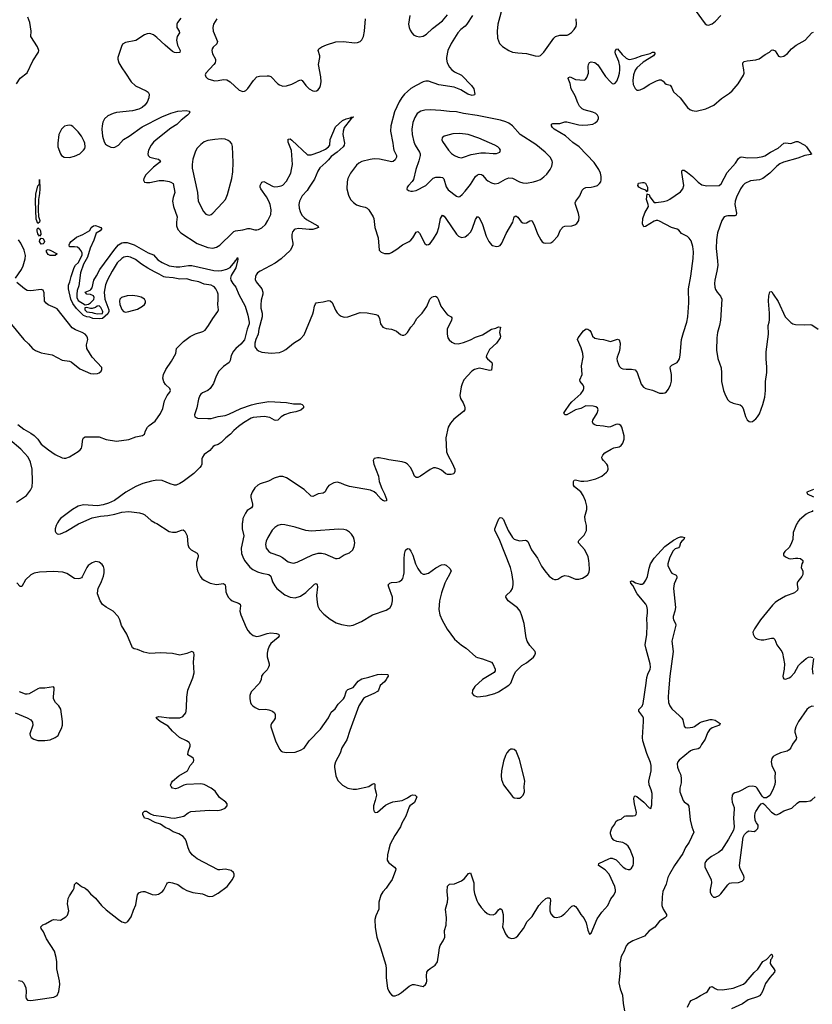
# Model space of a CAD drawing. Header units: inches. Extents: x 1305449 to 1407403, y 744709 to 841554.
# Tile 7 of 114: x 1315783 to 1324835, y 784504 to 795741. Entities that reach past the tile are written whole.
import ezdxf

# ---------------------------------------------------------------- set-up
doc = ezdxf.new("R2010")
doc.units = ezdxf.units.IN
doc.header["$MEASUREMENT"] = 0
for name, color, linetype in [('B3718', 7, 'Continuous'), ('B3719', 7, 'Continuous'), ('B3728', 7, 'Continuous'), ('B3729', 7, 'Continuous')]:
    doc.layers.add(name, color=color, linetype=linetype)

msp = doc.modelspace()

# ---------------------------------------------------------------- linework, layer by layer
at = {"layer": 'B3718', "color": 6}
for points, elevation in [([(1316216, 790000), (1316201, 789970), (1316190, 789930), (1316190, 789905), (1316194, 789890), (1316210, 789874), (1316230, 789870), (1316250, 789874), (1316310, 789901), (1316453, 789987), (1316483, 790000)], 1100), ([(1317331, 790000), (1317350, 789990), (1317490, 789901), (1317527, 789893), (1317570, 789894), (1317630, 789915), (1317650, 789917), (1317670, 789904), (1317694, 789850), (1317703, 789750), (1317716, 789716), (1317743, 789690), (1317810, 789654), (1317823, 789630), (1317821, 789610), (1317804, 789550), (1317801, 789510), (1317814, 789450), (1317845, 789390), (1317864, 789364), (1317890, 789343), (1317960, 789310), (1318030, 789295), (1318110, 789305), (1318130, 789292), (1318135, 789270), (1318139, 789210), (1318152, 789172), (1318167, 789147), (1318187, 789127), (1318210, 789110), (1318283, 789083), (1318300, 789070), (1318303, 789050), (1318297, 788990), (1318308, 788950), (1318370, 788803), (1318389, 788770), (1318410, 788745), (1318450, 788712), (1318490, 788701), (1318530, 788708), (1318610, 788736), (1318650, 788743), (1318717, 788737), (1318739, 788730), (1318744, 788724), (1318747, 788710), (1318733, 788690), (1318650, 788623), (1318632, 788590), (1318617, 788550), (1318610, 788510), (1318610, 788470), (1318631, 788390), (1318632, 788370), (1318626, 788350), (1318610, 788323), (1318558, 788270), (1318544, 788250), (1318540, 788210), (1318522, 788170), (1318427, 788070), (1318412, 788030), (1318410, 787990), (1318418, 787950), (1318428, 787930), (1318445, 787910), (1318472, 787892), (1318510, 787873), (1318527, 787870), (1318590, 787873), (1318630, 787866), (1318670, 787850), (1318692, 787830), (1318701, 787810), (1318699, 787770), (1318691, 787749), (1318660, 787710), (1318651, 787690), (1318650, 787670), (1318704, 787510), (1318750, 787417), (1318770, 787393), (1318785, 787385), (1318830, 787377), (1318930, 787380), (1318990, 787405), (1319030, 787429), (1319089, 787511), (1319217, 787643), (1319310, 787773), (1319342, 787838), (1319385, 787875), (1319419, 787930), (1319480, 787990), (1319493, 788010), (1319510, 788070), (1319517, 788083), (1319530, 788095), (1319590, 788119), (1319648, 788190), (1319670, 788208), (1319690, 788218), (1319770, 788237), (1319870, 788269), (1319910, 788273), (1319988, 788268), (1319991, 788250), (1319982, 788238), (1319970, 788210), (1319950, 788183), (1319898, 788142), (1319882, 788090), (1319870, 788074), (1319829, 788050), (1319731, 788009), (1319710, 787995), (1319656, 787910), (1319553, 787630), (1319519, 787521), (1319461, 787430), (1319442, 787370), (1319391, 787270), (1319379, 787230), (1319378, 787210), (1319393, 787113), (1319417, 787057), (1319470, 787004), (1319530, 786970), (1319590, 786960), (1319630, 786961), (1319769, 786990), (1319810, 787015), (1319830, 787023), (1319838, 787018), (1319839, 786970), (1319855, 786915), (1319856, 786890), (1319844, 786830), (1319825, 786770), (1319822, 786730), (1319830, 786702), (1319850, 786692), (1319870, 786698), (1319962, 786778), (1320000, 786795)], 1100), ([(1318326, 790000), (1318325, 789995), (1318324, 789930), (1318341, 789850), (1318314, 789710), (1318316, 789650), (1318330, 789610), (1318352, 789570), (1318379, 789530), (1318412, 789492), (1318446, 789466), (1318499, 789439), (1318550, 789423), (1318630, 789409), (1318650, 789390), (1318670, 789327), (1318698, 789278), (1318721, 789250), (1318810, 789177), (1318870, 789149), (1318930, 789144), (1318990, 789162), (1319050, 789203), (1319150, 789299), (1319170, 789306), (1319181, 789290), (1319184, 789270), (1319174, 789170), (1319181, 789090), (1319189, 789049), (1319208, 789008), (1319255, 788955), (1319330, 788898), (1319398, 788858), (1319458, 788838), (1319544, 788824), (1319591, 788830), (1319688, 788872), (1319812, 788948), (1319970, 789003), (1320000, 789022)], 1200), ([(1315770, 784776), (1315808, 784768), (1315830, 784747), (1315853, 784693), (1315858, 784650), (1315853, 784590), (1315857, 784570), (1315873, 784553), (1315909, 784549), (1315990, 784557), (1316173, 784587), (1316210, 784606), (1316231, 784649), (1316240, 784730), (1316237, 784770), (1316208, 784910), (1316207, 784990), (1316198, 785038), (1316179, 785110), (1316088, 785250), (1316054, 785330), (1316027, 785370), (1316024, 785390), (1316046, 785410), (1316078, 785422), (1316150, 785464), (1316170, 785470), (1316250, 785465), (1316310, 785502), (1316330, 785520), (1316346, 785570), (1316329, 785650), (1316336, 785710), (1316350, 785741), (1316395, 785805), (1316404, 785830), (1316410, 785871), (1316430, 785894), (1316490, 785849), (1316530, 785828), (1316552, 785810), (1316590, 785766), (1316650, 785716), (1316719, 785630), (1316770, 785581), (1316910, 785470), (1316950, 785444), (1316990, 785435), (1317018, 785450), (1317056, 785504), (1317081, 785579), (1317110, 785639), (1317125, 785735), (1317130, 785752), (1317145, 785775), (1317170, 785789), (1317190, 785793), (1317212, 785790), (1317297, 785757), (1317330, 785755), (1317370, 785762), (1317414, 785790), (1317430, 785810), (1317462, 785878), (1317470, 785889), (1317490, 785897), (1317530, 785892), (1317590, 785870), (1317650, 785824), (1317690, 785802), (1317760, 785780), (1317870, 785763), (1317930, 785737), (1317955, 785735), (1317990, 785740), (1318050, 785771), (1318151, 785849), (1318213, 785930), (1318231, 785970), (1318232, 785990), (1318225, 786010), (1318198, 786030), (1318150, 786043), (1318130, 786045), (1318070, 786037), (1318050, 786040), (1317810, 786165), (1317753, 786210), (1317723, 786250), (1317706, 786290), (1317684, 786370), (1317670, 786397), (1317650, 786419), (1317600, 786450), (1317534, 786474), (1317490, 786502), (1317443, 786523), (1317390, 786559), (1317330, 786580), (1317250, 786621), (1317208, 786628), (1317190, 786670), (1317190, 786690), (1317210, 786710), (1317230, 786707), (1317277, 786677), (1317310, 786663), (1317429, 786649), (1317510, 786631), (1317550, 786630), (1317657, 786650), (1317707, 786690), (1317737, 786703), (1317950, 786718), (1318044, 786716), (1318083, 786723), (1318130, 786741), (1318153, 786770), (1318152, 786790), (1318139, 786810), (1318066, 786866), (1318016, 786936), (1317970, 786970), (1317890, 787013), (1317850, 787020), (1317688, 787012), (1317657, 787003), (1317590, 786969), (1317562, 786962), (1317529, 786970), (1317512, 786990), (1317506, 787006), (1317515, 787030), (1317530, 787050), (1317599, 787110), (1317699, 787170), (1317730, 787229), (1317768, 787270), (1317772, 787292), (1317767, 787310), (1317750, 787325), (1317704, 787350), (1317707, 787387), (1317729, 787450), (1317728, 787470), (1317717, 787490), (1317689, 787509), (1317609, 787550), (1317530, 787621), (1317478, 787678), (1317389, 787730), (1317340, 787770), (1317350, 787780), (1317372, 787788), (1317490, 787775), (1317610, 787774), (1317645, 787790), (1317679, 787830), (1317685, 787850), (1317688, 787890), (1317690, 788010), (1317704, 788090), (1317761, 788230), (1317775, 788285), (1317768, 788410), (1317774, 788494), (1317770, 788515), (1317764, 788524), (1317750, 788529), (1317693, 788507), (1317610, 788488), (1317530, 788506), (1317390, 788516), (1317270, 788506), (1317201, 788521), (1317130, 788554), (1317090, 788561), (1317072, 788572), (1317005, 788730), (1316947, 788827), (1316928, 788890), (1316906, 788930), (1316849, 788989), (1316770, 789036), (1316728, 789068), (1316702, 789110), (1316673, 789190), (1316675, 789230), (1316678, 789250), (1316719, 789330), (1316742, 789390), (1316749, 789430), (1316749, 789469), (1316740, 789500), (1316724, 789524), (1316690, 789548), (1316670, 789555), (1316650, 789556), (1316610, 789544), (1316565, 789510), (1316549, 789490), (1316496, 789384), (1316488, 789372), (1316470, 789363), (1316450, 789359), (1316410, 789364), (1316320, 789420), (1316274, 789434), (1316170, 789444), (1316010, 789436), (1315950, 789426), (1315910, 789407), (1315850, 789347), (1315809, 789271), (1315790, 789271), (1315750, 789315)], 1100), ([(1320000, 789266), (1319992, 789290), (1320000, 789300)], 1200), ([(1315731, 787830), (1315870, 787775), (1315912, 787750), (1315930, 787723), (1315932, 787690), (1315900, 787590), (1315902, 787570), (1315915, 787550), (1315946, 787530), (1315990, 787515), (1316070, 787513), (1316130, 787523), (1316190, 787549), (1316221, 787570), (1316237, 787610), (1316262, 787650), (1316273, 787690), (1316272, 787730), (1316251, 787871), (1316231, 787910), (1316193, 787950), (1316171, 787990), (1316168, 788012), (1316177, 788097), (1316176, 788116), (1316169, 788129), (1316070, 788110), (1316010, 788113), (1315990, 788106), (1315890, 788048), (1315870, 788043), (1315850, 788043), (1315781, 788070)], 1200), ([(1320000, 786274), (1319984, 786210), (1319981, 786150), (1319990, 786130), (1320000, 786119)], 1100), ([(1320000, 785875), (1319970, 785831), (1319931, 785789), (1319906, 785750), (1319885, 785670), (1319886, 785590), (1319850, 785513), (1319840, 785470), (1319842, 785382), (1319861, 785270), (1319904, 785150), (1319963, 784950), (1319969, 784910), (1319967, 784807), (1319983, 784690), (1320000, 784655)], 1100)]:
    msp.add_lwpolyline(points, dxfattribs=dict(at, elevation=elevation))
at = {"layer": 'B3718', "color": 6, "elevation": 1300}
msp.add_lwpolyline([(1318770, 789980), (1318730, 789969), (1318696, 789944), (1318666, 789914), (1318615, 789830), (1318598, 789790), (1318589, 789750), (1318599, 789710), (1318630, 789670), (1318650, 789656), (1318750, 789624), (1318784, 789604), (1318850, 789555), (1318890, 789541), (1318910, 789540), (1318950, 789548), (1319126, 789634), (1319190, 789652), (1319230, 789652), (1319266, 789646), (1319390, 789592), (1319410, 789590), (1319430, 789595), (1319487, 789633), (1319550, 789656), (1319589, 789690), (1319604, 789730), (1319609, 789770), (1319604, 789810), (1319595, 789835), (1319574, 789870), (1319550, 789894), (1319514, 789914), (1319483, 789923), (1319427, 789927), (1319110, 789902), (1319050, 789912), (1318930, 789951), (1318810, 789976)], close=True, dxfattribs=at)
at = {"layer": 'B3719', "color": 6}
for points, elevation in [([(1315745, 795010), (1315788, 795072), (1315867, 795133), (1315934, 795270), (1315999, 795370), (1316002, 795390), (1315987, 795430), (1315911, 795550), (1315916, 795610), (1315900, 795710), (1315876, 795770)], 1200), ([(1317623, 795757), (1317586, 795710), (1317578, 795690), (1317577, 795650), (1317605, 795610), (1317608, 795590), (1317582, 795550), (1317573, 795507), (1317586, 795450), (1317616, 795390), (1317612, 795368), (1317570, 795361), (1317550, 795365), (1317530, 795377), (1317443, 795450), (1317350, 795539), (1317310, 795567), (1317270, 795582), (1317240, 795580), (1317210, 795569), (1317110, 795505), (1316990, 795479), (1316959, 795461), (1316945, 795435), (1316902, 795310), (1316902, 795290), (1316915, 795250), (1316948, 795190), (1316992, 795130), (1317055, 795030), (1317107, 794987), (1317227, 794930), (1317250, 794912), (1317260, 794890), (1317256, 794850), (1317239, 794801), (1317214, 794766), (1317181, 794739), (1317142, 794718), (1317070, 794699), (1316890, 794680), (1316850, 794670), (1316790, 794645), (1316750, 794610), (1316733, 794570), (1316725, 794530), (1316722, 794490), (1316727, 794410), (1316746, 794346), (1316762, 794322), (1316784, 794304), (1316825, 794285), (1316850, 794282), (1316870, 794286), (1316910, 794309), (1316970, 794372), (1317033, 794410), (1317182, 794518), (1317408, 794632), (1317510, 794675), (1317590, 794697), (1317686, 794706), (1317717, 794697), (1317727, 794690), (1317717, 794670), (1317700, 794650), (1317627, 794593), (1317577, 794543), (1317510, 794501), (1317340, 794370), (1317310, 794343), (1317284, 794310), (1317253, 794250), (1317247, 794210), (1317249, 794189), (1317271, 794170), (1317330, 794155), (1317370, 794150), (1317392, 794130), (1317379, 794110), (1317310, 794056), (1317224, 793970), (1317200, 793930), (1317197, 793910), (1317208, 793888), (1317230, 793881), (1317270, 793883), (1317376, 793904), (1317430, 793906), (1317490, 793896), (1317510, 793888), (1317534, 793870), (1317556, 793770), (1317537, 793710), (1317530, 793670), (1317541, 793610), (1317582, 793490), (1317572, 793430), (1317573, 793390), (1317590, 793347), (1317624, 793310), (1317810, 793186), (1317930, 793142), (1317990, 793133), (1318030, 793143), (1318070, 793166), (1318212, 793308), (1318230, 793324), (1318248, 793332), (1318330, 793342), (1318390, 793358), (1318410, 793359), (1318470, 793342), (1318490, 793341), (1318510, 793346), (1318550, 793366), (1318590, 793404), (1318618, 793450), (1318650, 793517), (1318655, 793570), (1318645, 793630), (1318630, 793670), (1318601, 793721), (1318537, 793810), (1318528, 793830), (1318529, 793850), (1318550, 793887), (1318570, 793895), (1318670, 793839), (1318690, 793834), (1318730, 793836), (1318770, 793845), (1318790, 793854), (1318830, 793898), (1318878, 793990), (1318889, 794031), (1318897, 794090), (1318887, 794247), (1318850, 794344), (1318850, 794377), (1318870, 794381), (1318890, 794366), (1319070, 794197), (1319110, 794198), (1319210, 794234), (1319275, 794265), (1319311, 794289), (1319325, 794310), (1319330, 794374), (1319390, 794517), (1319470, 794591), (1319510, 794611), (1319558, 794621), (1319567, 794630), (1319590, 794633), (1319596, 794630), (1319584, 794624), (1319574, 794626), (1319572, 794610), (1319559, 794601), (1319489, 794510), (1319478, 794470), (1319475, 794430), (1319491, 794331), (1319487, 794310), (1319477, 794290), (1319410, 794228), (1319339, 794181), (1319310, 794142), (1319278, 794110), (1319209, 794051), (1319187, 794013), (1319150, 793920), (1319087, 793830), (1319066, 793790), (1319008, 793732), (1318980, 793670), (1318972, 793630), (1318974, 793590), (1318985, 793550), (1319007, 793510), (1319030, 793482), (1319060, 793460), (1319189, 793390), (1319196, 793370), (1319164, 793356), (1319130, 793347), (1319090, 793346), (1318970, 793359), (1318930, 793351), (1318918, 793342), (1318900, 793320), (1318890, 793290), (1318891, 793250), (1318903, 793190), (1318901, 793170), (1318887, 793133), (1318870, 793106), (1318768, 793012), (1318699, 792961), (1318528, 792870), (1318500, 792850), (1318484, 792830), (1318475, 792810), (1318474, 792774), (1318482, 792750), (1318547, 792670), (1318561, 792630), (1318559, 792610), (1318541, 792539), (1318535, 792485), (1318536, 792450), (1318552, 792390), (1318551, 792350), (1318515, 792210), (1318508, 792150), (1318479, 792090), (1318468, 792050), (1318469, 792009), (1318490, 791978), (1318510, 791963), (1318550, 791947), (1318656, 791936), (1318750, 791943), (1318790, 791957), (1318824, 791976), (1318910, 792049), (1318990, 792100), (1319030, 792145), (1319130, 792382), (1319139, 792410), (1319148, 792472), (1319161, 792499), (1319170, 792508), (1319190, 792515), (1319250, 792519), (1319310, 792535), (1319330, 792533), (1319350, 792513), (1319390, 792427), (1319410, 792396), (1319430, 792371), (1319456, 792356), (1319490, 792346), (1319530, 792349), (1319670, 792399), (1319750, 792397), (1319850, 792378), (1319868, 792368), (1319884, 792350), (1319893, 792330), (1319905, 792270), (1319932, 792232), (1319970, 792217), (1320000, 792212)], 1200), ([(1318034, 795750), (1317998, 795690), (1317989, 795650), (1317992, 795610), (1318042, 795490), (1318036, 795464), (1317993, 795427), (1317981, 795410), (1317978, 795390), (1317986, 795350), (1318018, 795290), (1318021, 795270), (1318014, 795250), (1317999, 795230), (1317910, 795130), (1317903, 795110), (1317909, 795090), (1317928, 795070), (1317943, 795063), (1318010, 795044), (1318050, 795047), (1318110, 795060), (1318150, 795054), (1318187, 795030), (1318290, 794937), (1318330, 794923), (1318350, 794926), (1318366, 794934), (1318390, 794954), (1318455, 795045), (1318493, 795087), (1318523, 795097), (1318610, 795101), (1318630, 795100), (1318652, 795092), (1318730, 795010), (1318750, 794996), (1318790, 794983), (1318830, 794985), (1318890, 795005), (1318930, 795023), (1318970, 795048), (1318994, 795054), (1319010, 795048), (1319050, 794990), (1319090, 794953), (1319130, 794929), (1319150, 794925), (1319172, 794928), (1319190, 794942), (1319210, 794968), (1319219, 794990), (1319226, 795030), (1319223, 795090), (1319195, 795230), (1319211, 795310), (1319210, 795330), (1319192, 795390), (1319201, 795410), (1319232, 795430), (1319285, 795455), (1319392, 795488), (1319476, 795490), (1319610, 795475), (1319641, 795479), (1319670, 795490), (1319692, 795510), (1319710, 795550), (1319720, 795610), (1319731, 795749)], 1300), ([(1320000, 794126), (1319891, 794149), (1319830, 794153), (1319787, 794147), (1319690, 794123), (1319655, 794105), (1319630, 794080), (1319561, 793990), (1319532, 793930), (1319521, 793890), (1319520, 793810), (1319539, 793739), (1319561, 793690), (1319594, 793654), (1319629, 793629), (1319674, 793614), (1319730, 793602), (1319751, 793591), (1319772, 793570), (1319819, 793490), (1319826, 793470), (1319838, 793370), (1319878, 793250), (1319890, 793110), (1319910, 793087), (1319950, 793072), (1320000, 793073)], 1300), ([(1315760, 791120), (1315830, 791068), (1315910, 791023), (1315950, 790995), (1315990, 790954), (1316030, 790896), (1316113, 790830), (1316190, 790777), (1316270, 790739), (1316290, 790735), (1316310, 790737), (1316350, 790753), (1316450, 790811), (1316474, 790830), (1316488, 790850), (1316493, 790867), (1316505, 790955), (1316512, 790968), (1316530, 790982), (1316690, 790980), (1316770, 790950), (1316890, 790931), (1317030, 790948), (1317110, 790979), (1317186, 790994), (1317207, 791010), (1317219, 791050), (1317242, 791090), (1317260, 791110), (1317330, 791160), (1317392, 791248), (1317417, 791303), (1317437, 791390), (1317468, 791452), (1317497, 791490), (1317506, 791510), (1317498, 791530), (1317450, 791578), (1317428, 791608), (1317417, 791650), (1317426, 791690), (1317452, 791750), (1317518, 791842), (1317566, 791930), (1317575, 791990), (1317654, 792070), (1317730, 792127), (1317790, 792156), (1317876, 792184), (1317901, 792199), (1317941, 792250), (1317990, 792330), (1318047, 792410), (1318052, 792430), (1318045, 792490), (1318051, 792549), (1318049, 792610), (1318043, 792630), (1318022, 792670), (1318008, 792690), (1317997, 792697), (1317970, 792710), (1317890, 792724), (1317830, 792748), (1317750, 792763), (1317690, 792782), (1317610, 792780), (1317535, 792795), (1317450, 792801), (1317430, 792807), (1317377, 792837), (1317322, 792862), (1317246, 792906), (1317175, 792950), (1317104, 793004), (1317050, 793029), (1317010, 793038), (1316971, 793029), (1316950, 793016), (1316895, 792965), (1316838, 792870), (1316787, 792773), (1316764, 792716), (1316746, 792630), (1316757, 792550), (1316800, 792430), (1316800, 792410), (1316790, 792384), (1316730, 792330), (1316690, 792325), (1316620, 792330), (1316584, 792344), (1316548, 792350), (1316510, 792366), (1316430, 792444), (1316390, 792500), (1316367, 792550), (1316340, 792670), (1316342, 792710), (1316357, 792750), (1316370, 792809), (1316407, 792913), (1316422, 792938), (1316454, 792970), (1316496, 793056), (1316495, 793075), (1316484, 793104), (1316466, 793126), (1316445, 793145), (1316410, 793150), (1316367, 793147), (1316350, 793150), (1316348, 793172), (1316355, 793190), (1316371, 793210), (1316430, 793259), (1316505, 793290), (1316584, 793336), (1316598, 793370), (1316625, 793390), (1316650, 793393), (1316661, 793390), (1316679, 793379), (1316711, 793370), (1316717, 793357), (1316717, 793350), (1316702, 793330), (1316657, 793303), (1316630, 793225), (1316588, 793132), (1316559, 793030), (1316511, 792950), (1316479, 792850), (1316457, 792703), (1316440, 792650), (1316434, 792610), (1316435, 792570), (1316450, 792536), (1316530, 792485), (1316570, 792494), (1316592, 792508), (1316630, 792548), (1316635, 792570), (1316626, 792590), (1316590, 792603), (1316549, 792609), (1316529, 792630), (1316586, 792654), (1316597, 792663), (1316610, 792682), (1316630, 792770), (1316662, 792818), (1316700, 792890), (1316870, 793122), (1316912, 793170), (1316950, 793195), (1316970, 793199), (1317010, 793197), (1317091, 793170), (1317250, 793080), (1317310, 793057), (1317362, 793002), (1317410, 792968), (1317490, 792933), (1317570, 792919), (1317610, 792920), (1317710, 792934), (1317750, 792934), (1317999, 792879), (1318050, 792874), (1318090, 792877), (1318148, 792892), (1318186, 792914), (1318241, 792979), (1318250, 792997), (1318259, 793001), (1318270, 793026), (1318276, 793010), (1318270, 792981), (1318265, 792975), (1318253, 792910), (1318199, 792821), (1318192, 792790), (1318195, 792770), (1318217, 792730), (1318250, 792688), (1318286, 792606), (1318358, 792470), (1318390, 792370), (1318403, 792290), (1318402, 792270), (1318381, 792210), (1318350, 792089), (1318310, 792036), (1318253, 791990), (1318224, 791956), (1318200, 791910), (1318187, 791853), (1318176, 791830), (1318110, 791783), (1318058, 791730), (1318027, 791673), (1317997, 791590), (1317959, 791530), (1317930, 791508), (1317870, 791483), (1317852, 791468), (1317840, 791450), (1317824, 791410), (1317806, 791310), (1317784, 791244), (1317781, 791230), (1317784, 791210), (1317814, 791194), (1317930, 791188), (1317970, 791191), (1318050, 791211), (1318130, 791224), (1318170, 791237), (1318310, 791303), (1318430, 791345), (1318490, 791362), (1318630, 791383), (1318831, 791371), (1318910, 791358), (1318990, 791356), (1319010, 791348), (1319019, 791339), (1319025, 791330), (1319024, 791310), (1318994, 791286), (1318936, 791264), (1318870, 791255), (1318808, 791232), (1318771, 791209), (1318730, 791169), (1318710, 791166), (1318694, 791170), (1318640, 791200), (1318574, 791214), (1318450, 791201), (1318426, 791194), (1318340, 791140), (1318283, 791097), (1318228, 791052), (1318190, 791010), (1318136, 790970), (1318084, 790916), (1318050, 790893), (1318010, 790880), (1317991, 790869), (1317955, 790825), (1317890, 790778), (1317870, 790750), (1317864, 790730), (1317862, 790670), (1317856, 790650), (1317842, 790630), (1317770, 790563), (1317650, 790471), (1317610, 790446), (1317570, 790430), (1317550, 790430), (1317503, 790443), (1317410, 790483), (1317350, 790485), (1317290, 790476), (1317190, 790449), (1317108, 790412), (1316997, 790350), (1316865, 790255), (1316798, 790222), (1316736, 790204), (1316670, 790194), (1316510, 790203), (1316450, 790190), (1316385, 790150), (1316248, 790050), (1316232, 790030), (1316216, 790000)], 1100), ([(1315734, 792790), (1315802, 792890), (1315823, 792930), (1315846, 793010), (1315851, 793050), (1315833, 793110), (1315795, 793190), (1315770, 793230)], 1200), ([(1315690, 792261), (1315831, 792091), (1315883, 792043), (1315931, 791990), (1315964, 791964), (1316030, 791939), (1316155, 791915), (1316270, 791855), (1316350, 791844), (1316370, 791837), (1316470, 791755), (1316590, 791704), (1316630, 791700), (1316670, 791704), (1316690, 791712), (1316713, 791730), (1316723, 791750), (1316721, 791770), (1316610, 791890), (1316551, 791990), (1316547, 792030), (1316560, 792090), (1316559, 792110), (1316551, 792130), (1316531, 792150), (1316498, 792170), (1316421, 792201), (1316383, 792223), (1316210, 792440), (1316190, 792453), (1316110, 792485), (1316084, 792504), (1316068, 792530), (1316062, 792622), (1316050, 792653), (1316030, 792662), (1315910, 792645), (1315870, 792650), (1315838, 792670), (1315750, 792743)], 1200), ([(1315746, 790234), (1315860, 790310), (1315906, 790370), (1315924, 790410), (1315929, 790470), (1315926, 790610), (1315907, 790690), (1315880, 790750), (1315798, 790838), (1315670, 790945)], 1100), ([(1320000, 790719), (1319970, 790724), (1319890, 790742), (1319870, 790742), (1319830, 790732), (1319819, 790710), (1319829, 790670), (1319879, 790530), (1319887, 790470), (1319917, 790390), (1319951, 790330), (1319973, 790270), (1319971, 790249), (1319954, 790246), (1319930, 790255), (1319910, 790270), (1319854, 790334), (1319831, 790351), (1319790, 790370), (1319550, 790415), (1319493, 790433), (1319450, 790452), (1319410, 790461), (1319370, 790455), (1319315, 790425), (1319290, 790396), (1319270, 790352), (1319250, 790338), (1319190, 790330), (1319130, 790300), (1319110, 790302), (1319030, 790381), (1318830, 790513), (1318790, 790529), (1318750, 790526), (1318690, 790507), (1318624, 790476), (1318530, 790445), (1318503, 790430), (1318470, 790398), (1318439, 790350), (1318422, 790310), (1318421, 790290), (1318442, 790210), (1318440, 790190), (1318429, 790171), (1318382, 790138), (1318360, 790110), (1318333, 790050), (1318326, 790000)], 1200), ([(1316483, 790000), (1316610, 790056), (1316705, 790075), (1316790, 790083), (1316870, 790099), (1316950, 790122), (1317030, 790128), (1317150, 790114), (1317190, 790103), (1317211, 790091), (1317285, 790025), (1317331, 790000)], 1100)]:
    msp.add_lwpolyline(points, dxfattribs=dict(at, elevation=elevation))
for points, elevation in [([(1316350, 794536), (1316330, 794535), (1316296, 794524), (1316260, 794490), (1316230, 794430), (1316217, 794330), (1316220, 794290), (1316248, 794210), (1316261, 794190), (1316290, 794170), (1316350, 794169), (1316410, 794183), (1316470, 794210), (1316512, 794250), (1316526, 794270), (1316531, 794290), (1316528, 794330), (1316521, 794350), (1316490, 794412), (1316450, 794461), (1316390, 794522), (1316370, 794533)], 1200), ([(1318090, 794382), (1318010, 794375), (1317930, 794361), (1317890, 794345), (1317850, 794315), (1317807, 794270), (1317786, 794230), (1317761, 794150), (1317752, 794090), (1317752, 794048), (1317814, 793770), (1317821, 793670), (1317882, 793550), (1317910, 793522), (1317930, 793512), (1317950, 793509), (1317970, 793517), (1317990, 793533), (1318101, 793650), (1318132, 793690), (1318156, 793744), (1318205, 793930), (1318217, 794003), (1318221, 794110), (1318214, 794294), (1318204, 794324), (1318186, 794346), (1318163, 794363), (1318130, 794378)], 1300), ([(1315990, 793415), (1315970, 793465), (1315962, 793670), (1315969, 793751), (1315990, 793843), (1316003, 793857), (1316008, 793872), (1316010, 793918), (1316013, 793810), (1316010, 793759), (1315998, 793690), (1315994, 793570), (1315996, 793496), (1316012, 793450), (1316010, 793429)], 1100), ([(1316010, 793269), (1315990, 793296), (1315981, 793330), (1315982, 793350), (1315990, 793366), (1316010, 793354), (1316020, 793330), (1316023, 793290)], 1100), ([(1316030, 793180), (1316010, 793210), (1316013, 793227), (1316030, 793248), (1316050, 793243), (1316066, 793210), (1316058, 793190), (1316050, 793182)], 1100), ([(1316130, 793049), (1316110, 793061), (1316091, 793090), (1316091, 793109), (1316110, 793117), (1316130, 793112), (1316210, 793070), (1316190, 793051), (1316170, 793049)], 1100), ([(1317072, 792592), (1317010, 792591), (1316946, 792570), (1316928, 792552), (1316921, 792530), (1316928, 792490), (1316950, 792435), (1316970, 792410), (1316990, 792404), (1317030, 792409), (1317130, 792437), (1317186, 792470), (1317207, 792490), (1317220, 792510), (1317219, 792530), (1317207, 792550), (1317170, 792574), (1317126, 792586)], 1200), ([(1316690, 792476), (1316669, 792471), (1316650, 792455), (1316610, 792443), (1316590, 792443), (1316545, 792455), (1316528, 792452), (1316527, 792430), (1316550, 792406), (1316610, 792400), (1316632, 792390), (1316670, 792384), (1316730, 792387), (1316734, 792406), (1316730, 792418), (1316710, 792458)], 1100)]:
    msp.add_lwpolyline(points, close=True, dxfattribs=dict(at, elevation=elevation))
at = {"layer": 'B3728', "color": 6}
for points, elevation in [([(1320000, 789300), (1320010, 789312), (1320030, 789317), (1320090, 789321), (1320122, 789330), (1320148, 789350), (1320157, 789363), (1320167, 789393), (1320172, 789428), (1320174, 789586), (1320179, 789641), (1320190, 789686), (1320210, 789706), (1320230, 789701), (1320250, 789676), (1320271, 789631), (1320303, 789530), (1320330, 789476), (1320365, 789430), (1320390, 789413), (1320410, 789411), (1320450, 789426), (1320534, 789486), (1320599, 789521), (1320630, 789525), (1320655, 789515), (1320697, 789477), (1320709, 789450), (1320693, 789410), (1320657, 789350), (1320639, 789310), (1320601, 789199), (1320577, 789110), (1320570, 789010), (1320582, 788950), (1320608, 788888), (1320665, 788785), (1320750, 788671), (1320830, 788603), (1320883, 788570), (1320992, 788470), (1321010, 788460), (1321070, 788445), (1321170, 788408), (1321188, 788390), (1321212, 788330), (1321212, 788310), (1321201, 788290), (1321068, 788210), (1320982, 788130), (1320968, 788110), (1320956, 788090), (1320951, 788050), (1320968, 788030), (1321010, 788012), (1321110, 788023), (1321210, 788052), (1321250, 788070), (1321370, 788145), (1321393, 788170), (1321431, 788269), (1321450, 788303), (1321518, 788370), (1321570, 788400), (1321650, 788466), (1321667, 788490), (1321674, 788510), (1321670, 788530), (1321610, 788598), (1321577, 788650), (1321568, 788688), (1321543, 788850), (1321519, 788939), (1321498, 788990), (1321469, 789030), (1321360, 789110), (1321334, 789150), (1321337, 789170), (1321390, 789217), (1321410, 789249), (1321418, 789290), (1321418, 789330), (1321405, 789430), (1321389, 789490), (1321257, 789817), (1321208, 789910), (1321209, 789930), (1321236, 790000)], 1200), ([(1321325, 790000), (1321363, 789910), (1321410, 789830), (1321430, 789814), (1321490, 789794), (1321561, 789801), (1321570, 789799), (1321585, 789785), (1321628, 789690), (1321697, 789597), (1321744, 789504), (1321779, 789450), (1321830, 789390), (1321870, 789360), (1321890, 789352), (1321910, 789351), (1321930, 789357), (1321974, 789386), (1322010, 789396), (1322051, 789391), (1322130, 789355), (1322170, 789356), (1322211, 789369), (1322250, 789390), (1322272, 789410), (1322285, 789435), (1322290, 789470), (1322288, 789530), (1322284, 789570), (1322274, 789610), (1322237, 789690), (1322166, 789770), (1322165, 789790), (1322170, 789798), (1322230, 789857), (1322257, 789910), (1322257, 789970), (1322249, 790000)], 1200), ([(1324664, 790000), (1324655, 789985), (1324618, 789890), (1324611, 789810), (1324591, 789750), (1324570, 789717), (1324520, 789670), (1324505, 789650), (1324505, 789630), (1324530, 789609), (1324566, 789590), (1324590, 789586), (1324644, 789596), (1324670, 789596), (1324699, 789590), (1324727, 789570), (1324726, 789550), (1324716, 789530), (1324707, 789490), (1324726, 789446), (1324726, 789410), (1324714, 789386), (1324671, 789330), (1324663, 789310), (1324660, 789290), (1324668, 789250), (1324665, 789230), (1324630, 789201), (1324530, 789162), (1324437, 789110), (1324409, 789090), (1324380, 789060), (1324243, 788890), (1324173, 788790), (1324157, 788750), (1324159, 788730), (1324176, 788696), (1324190, 788683), (1324212, 788672), (1324250, 788664), (1324283, 788663), (1324370, 788683), (1324390, 788681), (1324408, 788668), (1324430, 788608), (1324487, 788530), (1324495, 788510), (1324516, 788390), (1324513, 788330), (1324499, 788250), (1324502, 788230), (1324510, 788218), (1324530, 788214), (1324570, 788229), (1324590, 788241), (1324630, 788287), (1324678, 788370), (1324710, 788406), (1324765, 788450), (1324790, 788464), (1324810, 788469), (1324827, 788467), (1324841, 788461)], 1200), ([(1320000, 784655), (1320010, 784634), (1320030, 784611), (1320050, 784601), (1320070, 784602), (1320110, 784616), (1320143, 784637), (1320231, 784710), (1320270, 784729), (1320290, 784729), (1320390, 784709), (1320418, 784730), (1320428, 784750), (1320431, 784769), (1320429, 784830), (1320434, 784870), (1320448, 784892), (1320469, 784911), (1320527, 784950), (1320553, 784987), (1320571, 785090), (1320576, 785150), (1320585, 785175), (1320620, 785230), (1320637, 785270), (1320633, 785347), (1320653, 785407), (1320656, 785490), (1320646, 785590), (1320668, 785670), (1320672, 785710), (1320666, 785790), (1320670, 785854), (1320690, 785876), (1320750, 785880), (1320830, 785914), (1320862, 785938), (1320910, 785997), (1320930, 786005), (1320971, 785890), (1320969, 785810), (1320977, 785770), (1321002, 785690), (1321019, 785659), (1321052, 785610), (1321090, 785567), (1321122, 785542), (1321150, 785530), (1321190, 785524), (1321219, 785541), (1321250, 785581), (1321270, 785598), (1321290, 785585), (1321303, 785530), (1321306, 785450), (1321298, 785390), (1321332, 785310), (1321350, 785283), (1321370, 785265), (1321396, 785256), (1321430, 785258), (1321450, 785268), (1321470, 785285), (1321538, 785370), (1321580, 785450), (1321634, 785506), (1321710, 785632), (1321750, 785675), (1321790, 785710), (1321810, 785719), (1321830, 785721), (1321842, 785710), (1321845, 785690), (1321836, 785616), (1321838, 785570), (1321850, 785537), (1321870, 785509), (1321890, 785497), (1321910, 785494), (1321950, 785501), (1321970, 785509), (1322010, 785541), (1322090, 785625), (1322110, 785630), (1322130, 785621), (1322150, 785598), (1322190, 785530), (1322230, 785484), (1322253, 785433), (1322271, 785350), (1322290, 785303), (1322310, 785315), (1322379, 785481), (1322430, 785554), (1322500, 785630), (1322533, 785707), (1322567, 785750), (1322586, 785790), (1322588, 785810), (1322580, 785850), (1322513, 785990), (1322470, 786037), (1322393, 786090), (1322398, 786110), (1322510, 786163), (1322530, 786170), (1322550, 786170), (1322593, 786153), (1322674, 786070), (1322704, 786050), (1322730, 786042), (1322750, 786043), (1322770, 786056), (1322789, 786090), (1322794, 786110), (1322791, 786170), (1322756, 786270), (1322730, 786308), (1322707, 786330), (1322670, 786351), (1322603, 786363), (1322570, 786376), (1322544, 786404), (1322529, 786451), (1322530, 786470), (1322546, 786514), (1322580, 786560), (1322591, 786590), (1322610, 786606), (1322650, 786615), (1322690, 786650), (1322705, 786655), (1322790, 786656), (1322810, 786660), (1322825, 786670), (1322827, 786693), (1322805, 786790), (1322797, 786850), (1322800, 786870), (1322810, 786882), (1322830, 786876), (1322911, 786811), (1322970, 786746), (1322990, 786740), (1323001, 786779), (1323005, 786910), (1322996, 786950), (1322972, 787010), (1322967, 787050), (1322996, 787170), (1322994, 787230), (1322985, 787265), (1322945, 787365), (1322900, 787510), (1322895, 787550), (1322907, 787730), (1322906, 787770), (1322899, 787790), (1322854, 787850), (1322855, 787870), (1322892, 787908), (1322904, 787936), (1322939, 788170), (1322945, 788235), (1322955, 788270), (1322983, 788330), (1322987, 788350), (1322984, 788390), (1322936, 788556), (1322926, 788606), (1322946, 788726), (1322950, 788830), (1322946, 788906), (1322954, 788970), (1322954, 789010), (1322946, 789046), (1322935, 789070), (1322835, 789190), (1322784, 789284), (1322762, 789310), (1322757, 789330), (1322770, 789336), (1322787, 789333), (1322815, 789315), (1322870, 789298), (1322890, 789300), (1322910, 789312), (1322935, 789345), (1322954, 789386), (1322970, 789483), (1322987, 789530), (1323030, 789595), (1323070, 789642), (1323150, 789729), (1323250, 789801), (1323305, 789830), (1323330, 789838), (1323350, 789839), (1323376, 789830), (1323367, 789810), (1323344, 789790), (1323331, 789770), (1323318, 789730), (1323306, 789714), (1323270, 789702), (1323243, 789677), (1323204, 789596), (1323185, 789530), (1323186, 789510), (1323218, 789438), (1323230, 789426), (1323280, 789400), (1323288, 789388), (1323286, 789370), (1323259, 789301), (1323249, 789250), (1323271, 789031), (1323264, 788990), (1323247, 788930), (1323246, 788910), (1323250, 788890), (1323273, 788850), (1323278, 788830), (1323244, 788710), (1323232, 788650), (1323245, 788530), (1323209, 788250), (1323191, 788070), (1323188, 788010), (1323192, 787950), (1323207, 787910), (1323230, 787876), (1323318, 787798), (1323344, 787770), (1323355, 787750), (1323370, 787679), (1323384, 787664), (1323410, 787659), (1323470, 787666), (1323490, 787675), (1323545, 787715), (1323570, 787727), (1323670, 787753), (1323693, 787753), (1323725, 787745), (1323782, 787710), (1323776, 787690), (1323690, 787659), (1323662, 787638), (1323638, 787602), (1323610, 787530), (1323568, 787470), (1323549, 787431), (1323530, 787421), (1323470, 787410), (1323444, 787396), (1323313, 787290), (1323298, 787270), (1323293, 787250), (1323296, 787210), (1323310, 787170), (1323329, 787130), (1323337, 787090), (1323336, 787030), (1323321, 786970), (1323322, 786930), (1323359, 786830), (1323373, 786813), (1323410, 786789), (1323424, 786764), (1323441, 786610), (1323460, 786530), (1323482, 786470), (1323430, 786356), (1323388, 786292), (1323355, 786225), (1323262, 786090), (1323204, 785990), (1323185, 785950), (1323164, 785876), (1323129, 785790), (1323119, 785730), (1323118, 785630), (1323130, 785590), (1323168, 785530), (1323168, 785510), (1323149, 785491), (1323089, 785451), (1323035, 785385), (1322970, 785343), (1322918, 785282), (1322784, 785230), (1322727, 785193), (1322710, 785170), (1322686, 785110), (1322652, 785050), (1322635, 784970), (1322639, 784890), (1322627, 784750), (1322640, 784680), (1322669, 784609), (1322674, 784514), (1322690, 784430)], 1100), ([(1320000, 789022), (1320012, 789030), (1320034, 789070), (1320041, 789110), (1320040, 789150), (1320000, 789266)], 1200), ([(1324850, 788450), (1324834, 788334), (1324840, 788270)], 1200), ([(1324850, 787904), (1324830, 787905), (1324798, 787890), (1324773, 787867), (1324676, 787730), (1324645, 787670), (1324634, 787630), (1324634, 787610), (1324654, 787550), (1324652, 787530), (1324610, 787473), (1324588, 787430), (1324570, 787410), (1324547, 787393), (1324470, 787372), (1324413, 787347), (1324389, 787331), (1324372, 787310), (1324365, 787270), (1324374, 787230), (1324409, 787150), (1324407, 787093), (1324412, 787048), (1324407, 787013), (1324385, 786950), (1324350, 786888), (1324310, 786861), (1324281, 786861), (1324261, 786881), (1324205, 786970), (1324190, 786985), (1324152, 786992), (1324110, 786990), (1324090, 786982), (1324030, 786948), (1323990, 786930), (1323950, 786918), (1323930, 786906), (1323921, 786890), (1323915, 786850), (1323920, 786810), (1323941, 786750), (1323944, 786730), (1323934, 786630), (1323942, 786530), (1323933, 786490), (1323878, 786390), (1323796, 786264), (1323763, 786237), (1323684, 786190), (1323630, 786148), (1323616, 786130), (1323609, 786110), (1323608, 786070), (1323679, 785930), (1323683, 785890), (1323670, 785815), (1323670, 785785), (1323683, 785750), (1323708, 785728), (1323730, 785728), (1323770, 785747), (1323790, 785765), (1323870, 785868), (1323890, 785885), (1323912, 785892), (1323990, 785893), (1324034, 785910), (1324052, 785930), (1324057, 785950), (1324051, 785970), (1324011, 786051), (1324004, 786090), (1324044, 786410), (1324059, 786441), (1324090, 786472), (1324110, 786482), (1324170, 786476), (1324190, 786486), (1324211, 786510), (1324218, 786530), (1324216, 786550), (1324196, 786576), (1324183, 786603), (1324179, 786650), (1324184, 786690), (1324190, 786704), (1324230, 786768), (1324250, 786791), (1324270, 786801), (1324290, 786786), (1324370, 786696), (1324410, 786671), (1324430, 786668), (1324460, 786680), (1324509, 786711), (1324599, 786741), (1324661, 786799), (1324690, 786817), (1324770, 786820), (1324810, 786828), (1324830, 786837), (1324866, 786870)], 1200), ([(1320000, 786795), (1320045, 786815), (1320150, 786831), (1320210, 786860), (1320250, 786887), (1320270, 786894), (1320301, 786890), (1320320, 786870), (1320292, 786808), (1320238, 786770), (1320230, 786757), (1320192, 786650), (1320149, 786571), (1320131, 786529), (1320067, 786430), (1320014, 786330), (1320000, 786274)], 1100), ([(1320000, 786119), (1320009, 786110), (1320064, 786070), (1320078, 786050), (1320075, 786030), (1320038, 785930), (1320000, 785875)], 1100), ([(1323411, 784470), (1323437, 784530), (1323451, 784549), (1323510, 784575), (1323556, 784604), (1323623, 784637), (1323638, 784650), (1323670, 784700), (1323690, 784708), (1323724, 784684), (1323750, 784672), (1323810, 784670), (1323930, 784690), (1324050, 784735), (1324081, 784759), (1324170, 784866), (1324214, 784906), (1324270, 784993), (1324310, 785016), (1324370, 785076), (1324378, 785070), (1324379, 785050), (1324370, 785023), (1324359, 785010), (1324355, 784970), (1324364, 784950), (1324397, 784910), (1324408, 784890), (1324403, 784870), (1324350, 784810), (1324300, 784740), (1324267, 784650), (1324250, 784622), (1324230, 784602), (1324209, 784590), (1324104, 784556), (1324038, 784510), (1323910, 784454)], 1100)]:
    msp.add_lwpolyline(points, dxfattribs=dict(at, elevation=elevation))
at = {"layer": 'B3728', "color": 6, "elevation": 1200}
msp.add_lwpolyline([(1321410, 787417), (1321390, 787414), (1321370, 787402), (1321346, 787374), (1321330, 787343), (1321310, 787279), (1321284, 787170), (1321281, 787110), (1321287, 787070), (1321310, 787010), (1321410, 786874), (1321430, 786862), (1321465, 786855), (1321490, 786858), (1321510, 786867), (1321534, 786890), (1321549, 786930), (1321546, 786990), (1321550, 787050), (1321543, 787090), (1321490, 787296), (1321452, 787392), (1321430, 787413)], close=True, dxfattribs=at)
at = {"layer": 'B3729', "color": 6}
for points, elevation in [([(1321305, 795915), (1321244, 795690), (1321234, 795610), (1321241, 795530), (1321263, 795470), (1321295, 795435), (1321369, 795389), (1321412, 795372), (1321470, 795361), (1321570, 795353), (1321670, 795327), (1321710, 795325), (1321730, 795332), (1321770, 795369), (1321882, 795530), (1321901, 795550), (1321950, 795564), (1322034, 795566), (1322050, 795571), (1322084, 795596), (1322117, 795630), (1322137, 795663), (1322142, 795690), (1322139, 795750)], 1400), ([(1320953, 795787), (1320891, 795689), (1320870, 795667), (1320822, 795630), (1320787, 795590), (1320710, 795470), (1320674, 795390), (1320659, 795310), (1320657, 795290), (1320664, 795250), (1320690, 795199), (1320718, 795170), (1320750, 795147), (1320830, 795108), (1320942, 794990), (1320969, 794950), (1320980, 794890), (1320976, 794884), (1320950, 794877), (1320899, 794890), (1320819, 794939), (1320745, 794970), (1320570, 794997), (1320450, 795039), (1320421, 795039), (1320390, 795033), (1320309, 794991), (1320250, 794954), (1320210, 794923), (1320178, 794890), (1320148, 794852), (1320117, 794803), (1320063, 794690), (1320020, 794530), (1320017, 794470), (1320045, 794330), (1320051, 794270), (1320057, 794250), (1320088, 794190), (1320085, 794170), (1320070, 794142), (1320050, 794124), (1320030, 794120), (1320000, 794126)], 1300), ([(1320237, 795790), (1320224, 795690), (1320231, 795651), (1320242, 795622), (1320260, 795590), (1320286, 795566), (1320313, 795553), (1320350, 795547), (1320390, 795552), (1320430, 795574), (1320499, 795641), (1320610, 795728), (1320670, 795797)], 1300), ([(1323498, 795850), (1323610, 795695), (1323630, 795682), (1323650, 795679), (1323690, 795693), (1323730, 795723), (1323789, 795790)], 1400), ([(1320000, 793073), (1320006, 793074), (1320030, 793082), (1320090, 793120), (1320156, 793170), (1320230, 793210), (1320250, 793226), (1320271, 793250), (1320310, 793316), (1320330, 793324), (1320350, 793304), (1320410, 793185), (1320430, 793171), (1320450, 793175), (1320470, 793188), (1320510, 793239), (1320551, 793310), (1320570, 793370), (1320590, 793471), (1320610, 793509), (1320630, 793499), (1320650, 793473), (1320770, 793293), (1320794, 793270), (1320830, 793255), (1320870, 793264), (1320905, 793290), (1320930, 793315), (1320950, 793350), (1320990, 793462), (1321010, 793494), (1321019, 793490), (1321030, 793483), (1321070, 793404), (1321110, 793272), (1321140, 793210), (1321170, 793173), (1321184, 793164), (1321230, 793152), (1321250, 793155), (1321270, 793164), (1321290, 793190), (1321339, 793301), (1321414, 793430), (1321431, 793489), (1321450, 793504), (1321470, 793487), (1321510, 793435), (1321530, 793421), (1321550, 793418), (1321570, 793424), (1321610, 793447), (1321630, 793448), (1321659, 793399), (1321695, 793295), (1321734, 793230), (1321750, 793207), (1321770, 793194), (1321790, 793190), (1321850, 793195), (1321870, 793208), (1321928, 793272), (1321959, 793341), (1321990, 793375), (1322010, 793383), (1322090, 793387), (1322122, 793398), (1322146, 793414), (1322169, 793450), (1322174, 793490), (1322166, 793530), (1322131, 793630), (1322128, 793650), (1322133, 793670), (1322180, 793730), (1322206, 793794), (1322225, 793815), (1322250, 793825), (1322310, 793828), (1322344, 793836), (1322380, 793850), (1322405, 793870), (1322418, 793890), (1322425, 793915), (1322424, 793950), (1322416, 793990), (1322398, 794030), (1322344, 794110), (1322173, 794290), (1322101, 794341), (1322016, 794416), (1321886, 794490), (1321867, 794510), (1321857, 794530), (1321856, 794544), (1321858, 794550), (1321870, 794556), (1321950, 794557), (1322010, 794575), (1322030, 794575), (1322170, 794542), (1322210, 794537), (1322270, 794539), (1322330, 794550), (1322356, 794564), (1322377, 794583), (1322392, 794610), (1322392, 794630), (1322383, 794650), (1322364, 794670), (1322330, 794686), (1322230, 794713), (1322205, 794725), (1322175, 794755), (1322156, 794790), (1322128, 794870), (1322079, 794950), (1322071, 795011), (1322045, 795070), (1322050, 795082), (1322070, 795087), (1322130, 795057), (1322230, 795049), (1322243, 795057), (1322259, 795081), (1322278, 795130), (1322274, 795206), (1322278, 795230), (1322290, 795254), (1322310, 795260), (1322351, 795251), (1322385, 795225), (1322473, 795093), (1322530, 795030), (1322550, 795014), (1322570, 795008), (1322585, 795015), (1322601, 795039), (1322622, 795090), (1322633, 795130), (1322637, 795170), (1322636, 795210), (1322625, 795265), (1322588, 795350), (1322583, 795370), (1322586, 795390), (1322597, 795404), (1322610, 795407), (1322662, 795342), (1322710, 795302), (1322730, 795291), (1322750, 795288), (1322810, 795302), (1322890, 795333), (1322984, 795356), (1323010, 795369), (1323032, 795372), (1323036, 795350), (1323020, 795330), (1322905, 795255), (1322830, 795193), (1322810, 795166), (1322791, 795110), (1322785, 795045), (1322790, 795000), (1322810, 794954), (1322830, 794938), (1322850, 794937), (1322870, 794942), (1322910, 794960), (1322970, 795001), (1323056, 795044), (1323090, 795055), (1323110, 795054), (1323130, 795041), (1323150, 795016), (1323165, 795005), (1323210, 794995), (1323227, 794970), (1323250, 794919), (1323324, 794850), (1323410, 794739), (1323437, 794717), (1323463, 794703), (1323510, 794695), (1323618, 794722), (1323710, 794767), (1323799, 794841), (1323890, 794904), (1323919, 794930), (1323988, 795010), (1324050, 795107), (1324055, 795130), (1324053, 795167), (1324040, 795230), (1324043, 795250), (1324058, 795262), (1324092, 795272), (1324190, 795284), (1324226, 795294), (1324296, 795344), (1324346, 795370), (1324370, 795392), (1324385, 795395), (1324410, 795384), (1324450, 795326), (1324460, 795320), (1324475, 795315), (1324510, 795325), (1324550, 795354), (1324598, 795410), (1324651, 795450), (1324754, 795506), (1324830, 795591), (1324850, 795600)], 1300), ([(1322249, 790000), (1322240, 790030), (1322237, 790070), (1322258, 790150), (1322260, 790190), (1322243, 790250), (1322219, 790310), (1322191, 790351), (1322120, 790410), (1322109, 790430), (1322108, 790472), (1322116, 790484), (1322130, 790490), (1322190, 790476), (1322225, 790475), (1322270, 790479), (1322361, 790499), (1322430, 790532), (1322484, 790576), (1322496, 790590), (1322502, 790610), (1322499, 790650), (1322489, 790670), (1322450, 790710), (1322436, 790730), (1322433, 790750), (1322441, 790770), (1322464, 790796), (1322539, 790841), (1322570, 790854), (1322630, 790867), (1322650, 790881), (1322670, 790907), (1322679, 790930), (1322685, 790955), (1322685, 790990), (1322659, 791090), (1322649, 791109), (1322630, 791122), (1322610, 791125), (1322590, 791122), (1322530, 791094), (1322510, 791091), (1322450, 791103), (1322370, 791110), (1322350, 791116), (1322331, 791130), (1322326, 791150), (1322329, 791170), (1322377, 791250), (1322389, 791289), (1322381, 791310), (1322364, 791324), (1322331, 791331), (1322250, 791333), (1322190, 791305), (1322130, 791288), (1322030, 791233), (1322011, 791231), (1322002, 791242), (1321998, 791250), (1322008, 791270), (1322067, 791353), (1322090, 791379), (1322190, 791470), (1322218, 791510), (1322224, 791530), (1322224, 791550), (1322218, 791570), (1322183, 791610), (1322178, 791630), (1322207, 791693), (1322199, 791790), (1322217, 791890), (1322216, 791930), (1322196, 791996), (1322152, 792090), (1322160, 792110), (1322220, 792190), (1322251, 792211), (1322270, 792209), (1322295, 792195), (1322310, 792172), (1322325, 792130), (1322350, 792108), (1322410, 792094), (1322450, 792091), (1322530, 792070), (1322610, 792094), (1322629, 792089), (1322640, 792050), (1322635, 791990), (1322628, 791950), (1322607, 791890), (1322604, 791870), (1322607, 791847), (1322630, 791785), (1322650, 791764), (1322670, 791757), (1322710, 791752), (1322770, 791754), (1322810, 791744), (1322833, 791713), (1322882, 791582), (1322908, 791548), (1322932, 791532), (1323010, 791514), (1323090, 791480), (1323130, 791478), (1323150, 791483), (1323170, 791494), (1323190, 791521), (1323214, 791570), (1323225, 791615), (1323225, 791690), (1323212, 791768), (1323217, 791783), (1323230, 791799), (1323290, 791830), (1323308, 791850), (1323318, 791870), (1323327, 791913), (1323342, 792090), (1323362, 792170), (1323400, 792290), (1323412, 792350), (1323426, 792510), (1323419, 792670), (1323447, 792813), (1323474, 793014), (1323478, 793090), (1323471, 793151), (1323450, 793216), (1323430, 793248), (1323410, 793267), (1323341, 793301), (1323310, 793337), (1323292, 793350), (1323228, 793368), (1323090, 793441), (1323070, 793449), (1323051, 793449), (1323030, 793443), (1322930, 793379), (1322910, 793375), (1322897, 793410), (1322901, 793470), (1322924, 793536), (1322965, 793610), (1322962, 793630), (1322940, 793690), (1322950, 793754), (1322951, 793751), (1322970, 793744), (1322981, 793721), (1323030, 793654), (1323053, 793653), (1323134, 793666), (1323182, 793678), (1323208, 793692), (1323330, 793778), (1323358, 793810), (1323367, 793850), (1323344, 793996), (1323346, 794014), (1323350, 794024), (1323355, 794025), (1323370, 794023), (1323410, 793996), (1323466, 793950), (1323530, 793887), (1323575, 793855), (1323630, 793844), (1323770, 793850), (1323794, 793866), (1323864, 793996), (1323957, 794103), (1323990, 794158), (1324010, 794173), (1324030, 794177), (1324090, 794165), (1324210, 794168), (1324270, 794179), (1324292, 794188), (1324359, 794230), (1324446, 794274), (1324510, 794330), (1324530, 794334), (1324590, 794329), (1324650, 794350), (1324670, 794349), (1324751, 794310), (1324770, 794290), (1324817, 794217), (1324828, 794210), (1324818, 794202), (1324750, 794189), (1324670, 794159), (1324504, 794116), (1324465, 794095), (1324430, 794068), (1324349, 793990), (1324270, 793928), (1324230, 793912), (1324130, 793903), (1324063, 793870), (1324040, 793850), (1324014, 793810), (1323970, 793716), (1323955, 793670), (1323951, 793630), (1323968, 793532), (1323967, 793510), (1323950, 793501), (1323870, 793503), (1323850, 793500), (1323830, 793490), (1323800, 793450), (1323752, 793310), (1323739, 793230), (1323737, 793130), (1323752, 792990), (1323754, 792934), (1323746, 792870), (1323721, 792770), (1323718, 792730), (1323720, 792690), (1323730, 792661), (1323749, 792630), (1323787, 792587), (1323802, 792550), (1323785, 792310), (1323774, 792250), (1323753, 792170), (1323745, 792110), (1323742, 791970), (1323755, 791875), (1323792, 791768), (1323799, 791710), (1323798, 791610), (1323819, 791510), (1323834, 791470), (1323867, 791407), (1323890, 791384), (1323930, 791366), (1324010, 791347), (1324030, 791331), (1324045, 791305), (1324070, 791211), (1324090, 791173), (1324115, 791155), (1324130, 791150), (1324150, 791155), (1324190, 791184), (1324210, 791207), (1324230, 791241), (1324270, 791348), (1324291, 791431), (1324300, 791510), (1324302, 791610), (1324314, 791714), (1324315, 791775), (1324306, 791870), (1324307, 791950), (1324333, 792150), (1324330, 792250), (1324343, 792290), (1324345, 792315), (1324346, 792390), (1324333, 792530), (1324337, 792590), (1324350, 792634), (1324370, 792640), (1324374, 792634), (1324386, 792610), (1324444, 792524), (1324524, 792350), (1324590, 792285), (1324611, 792271), (1324643, 792263), (1324750, 792260), (1324810, 792263), (1324830, 792258), (1324901, 792210)], 1200), ([(1320000, 792212), (1320030, 792208), (1320059, 792199), (1320085, 792185), (1320130, 792149), (1320150, 792140), (1320170, 792139), (1320190, 792149), (1320210, 792172), (1320248, 792230), (1320283, 792270), (1320319, 792330), (1320379, 792390), (1320431, 792469), (1320467, 792553), (1320490, 792573), (1320510, 792583), (1320530, 792586), (1320550, 792573), (1320565, 792545), (1320593, 792473), (1320650, 792395), (1320670, 792373), (1320710, 792350), (1320717, 792337), (1320720, 792330), (1320714, 792310), (1320666, 792210), (1320665, 792150), (1320674, 792110), (1320687, 792087), (1320719, 792059), (1320750, 792045), (1320790, 792043), (1320850, 792057), (1320930, 792087), (1320990, 792118), (1321070, 792146), (1321170, 792208), (1321219, 792221), (1321250, 792237), (1321272, 792231), (1321264, 792170), (1321274, 792130), (1321269, 792110), (1321229, 792050), (1321150, 791978), (1321113, 791910), (1321112, 791890), (1321124, 791870), (1321175, 791830), (1321178, 791810), (1321170, 791742), (1321150, 791736), (1321070, 791757), (1321030, 791763), (1320977, 791750), (1320948, 791730), (1320857, 791630), (1320835, 791585), (1320824, 791550), (1320808, 791450), (1320817, 791417), (1320847, 791367), (1320862, 791330), (1320868, 791310), (1320867, 791290), (1320853, 791270), (1320740, 791180), (1320702, 791138), (1320678, 791090), (1320651, 790970), (1320657, 790810), (1320671, 790770), (1320721, 790681), (1320751, 790610), (1320754, 790586), (1320741, 790559), (1320710, 790550), (1320670, 790551), (1320650, 790558), (1320599, 790599), (1320570, 790616), (1320530, 790626), (1320510, 790625), (1320470, 790608), (1320362, 790530), (1320330, 790517), (1320310, 790516), (1320290, 790532), (1320268, 790590), (1320245, 790630), (1320210, 790668), (1320190, 790682), (1320150, 790695), (1320000, 790719)], 1200), ([(1324850, 790378), (1324773, 790350), (1324775, 790330), (1324850, 790295)], 1200), ([(1321236, 790000), (1321254, 790046), (1321270, 790058), (1321290, 790057), (1321310, 790037), (1321325, 790000)], 1200), ([(1324840, 790140), (1324832, 790128), (1324790, 790112), (1324764, 790096), (1324688, 790032), (1324670, 790010), (1324664, 790000)], 1200)]:
    msp.add_lwpolyline(points, dxfattribs=dict(at, elevation=elevation))
for points, elevation in [([(1320470, 794711), (1320410, 794709), (1320364, 794696), (1320323, 794670), (1320294, 794626), (1320273, 794567), (1320263, 794490), (1320266, 794430), (1320286, 794346), (1320299, 794310), (1320350, 794230), (1320356, 794210), (1320356, 794190), (1320342, 794130), (1320306, 794030), (1320282, 793918), (1320267, 793893), (1320222, 793850), (1320208, 793830), (1320205, 793805), (1320223, 793790), (1320250, 793783), (1320270, 793782), (1320310, 793790), (1320422, 793850), (1320506, 793934), (1320536, 793944), (1320590, 793945), (1320610, 793941), (1320626, 793926), (1320653, 793833), (1320678, 793798), (1320770, 793726), (1320790, 793720), (1320810, 793724), (1320836, 793744), (1320870, 793783), (1320930, 793860), (1320988, 793950), (1321010, 793971), (1321030, 793978), (1321055, 793975), (1321070, 793966), (1321110, 793918), (1321130, 793901), (1321170, 793879), (1321210, 793867), (1321250, 793874), (1321330, 793922), (1321370, 793935), (1321411, 793931), (1321490, 793890), (1321530, 793879), (1321570, 793877), (1321650, 793889), (1321690, 793900), (1321730, 793918), (1321770, 793946), (1321802, 793978), (1321840, 794030), (1321859, 794070), (1321866, 794110), (1321863, 794130), (1321841, 794170), (1321785, 794230), (1321677, 794317), (1321498, 794430), (1321410, 794530), (1321370, 794559), (1321336, 794576), (1321274, 794594), (1321142, 794622), (1321008, 794648), (1320851, 794671), (1320770, 794689), (1320692, 794692), (1320594, 794706)], 1400), ([(1320810, 794443), (1320730, 794438), (1320644, 794416), (1320630, 794410), (1320609, 794391), (1320605, 794370), (1320613, 794350), (1320681, 794250), (1320713, 794213), (1320749, 794190), (1320790, 794172), (1320830, 794165), (1320850, 794170), (1320939, 794201), (1321050, 794221), (1321103, 794223), (1321190, 794213), (1321230, 794215), (1321265, 794230), (1321273, 794250), (1321263, 794270), (1321243, 794290), (1321210, 794310), (1321025, 794390), (1320903, 794430)], 1500), ([(1322950, 793775), (1322935, 793795), (1322889, 793810), (1322853, 793830), (1322843, 793850), (1322850, 793876), (1322896, 793884), (1322910, 793883), (1322930, 793874), (1322952, 793830), (1322953, 793787)], 1200)]:
    msp.add_lwpolyline(points, close=True, dxfattribs=dict(at, elevation=elevation))

doc.saveas('drawing.dxf')
